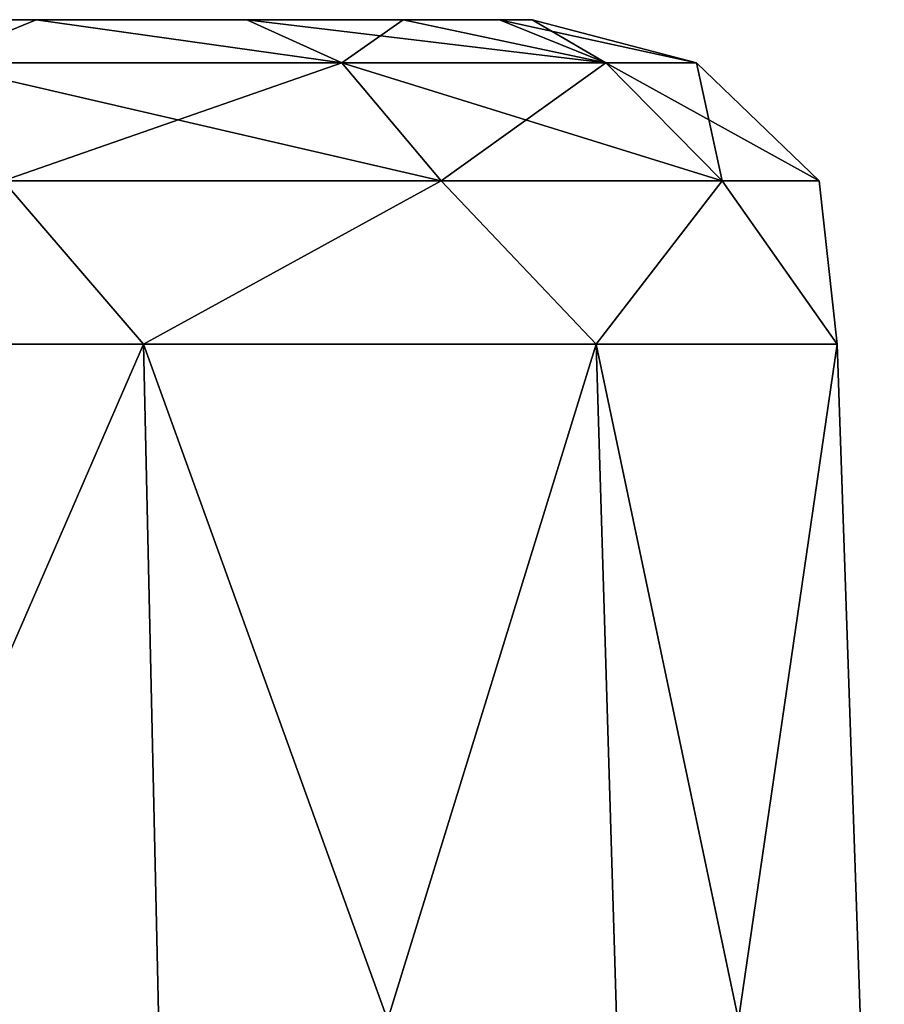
# Model space of a CAD drawing. Header units: millimetres. Extents: x -125 to 125, y -46 to 12.
# Tile 86 of 256: x -42.24 to -40.96, y 11.04 to 12.5. Entities that reach past the tile are written whole.
import ezdxf

# ---------------------------------------------------------------- set-up
doc = ezdxf.new("R2010")
doc.units = ezdxf.units.MM
doc.header["$LTSCALE"] = 26.699852
for name, color, linetype in [('12', 7, 'CONTINUOUS'), ('29', 7, 'CONTINUOUS'), ('31', 7, 'CONTINUOUS'), ('46', 7, 'CONTINUOUS'), ('48', 7, 'CONTINUOUS')]:
    doc.layers.add(name, color=color, linetype=linetype)

msp = doc.modelspace()

# ---------------------------------------------------------------- linework, layer by layer
at = {"layer": '12', "linetype": 'CONTINUOUS'}
for points in [[(-42.2201, 12.5, 19.4561), (-42.2754, 12.5, 15.8426), (-42.6016, 12.5, 19.7691), (-42.2201, 12.5, 19.4561)], [(-42.2201, 12.5, -1.2499), (-42.6016, 12.5, -1.563), (-42.2201, 12.5, 2.3099), (-42.2201, 12.5, -1.2499)], [(-42.2201, 12.5, 2.3099), (-42.6016, 12.5, -1.563), (-42.6016, 12.5, 2.623), (-42.2201, 12.5, 2.3099)], [(-42.2201, 12.5, 15.8962), (-42.2754, 12.5, 15.8426), (-42.2201, 12.5, 19.4561), (-42.2201, 12.5, 15.8962)], [(-41.9071, 12.5, 16.2776), (-42.2201, 12.5, 15.8962), (-41.9071, 12.5, 19.0746), (-41.9071, 12.5, 16.2776)], [(-41.9071, 12.5, 19.0746), (-42.2201, 12.5, 15.8962), (-42.2201, 12.5, 19.4561), (-41.9071, 12.5, 19.0746)], [(-41.9071, 12.5, -0.8685), (-42.2201, 12.5, -1.2499), (-41.9071, 12.5, 1.9285), (-41.9071, 12.5, -0.8685)], [(-41.9071, 12.5, 1.9285), (-42.2201, 12.5, -1.2499), (-42.2201, 12.5, 2.3099), (-41.9071, 12.5, 1.9285)], [(-41.6745, 12.5, 16.7128), (-41.9071, 12.5, 16.2776), (-41.6745, 12.5, 18.6394), (-41.6745, 12.5, 16.7128)], [(-41.6745, 12.5, 18.6394), (-41.9071, 12.5, 16.2776), (-41.9071, 12.5, 19.0746), (-41.6745, 12.5, 18.6394)], [(-41.6745, 12.5, -0.4333), (-41.9071, 12.5, -0.8685), (-41.6745, 12.5, 1.4933), (-41.6745, 12.5, -0.4333)], [(-41.6745, 12.5, 1.4933), (-41.9071, 12.5, -0.8685), (-41.9071, 12.5, 1.9285), (-41.6745, 12.5, 1.4933)], [(-41.5312, 12.5, 17.1851), (-41.6745, 12.5, 16.7128), (-41.5312, 12.5, 18.1672), (-41.5312, 12.5, 17.1851)], [(-41.5312, 12.5, 18.1672), (-41.6745, 12.5, 16.7128), (-41.6745, 12.5, 18.6394), (-41.5312, 12.5, 18.1672)], [(-41.5312, 12.5, 0.0389), (-41.6745, 12.5, -0.4333), (-41.5312, 12.5, 1.0211), (-41.5312, 12.5, 0.0389)], [(-41.5312, 12.5, 1.0211), (-41.6745, 12.5, -0.4333), (-41.6745, 12.5, 1.4933), (-41.5312, 12.5, 1.0211)], [(-41.4828, 12.5, 17.6761), (-41.5312, 12.5, 17.1851), (-41.5312, 12.5, 18.1672), (-41.4828, 12.5, 17.6761)], [(-41.4828, 12.5, 0.53), (-41.5312, 12.5, 0.0389), (-41.5312, 12.5, 1.0211), (-41.4828, 12.5, 0.53)]]:
    msp.add_3dface(points, dxfattribs=at)
at = {"layer": '29', "linetype": 'CONTINUOUS'}
for points in [[(-42.0608, 12.0174, 2.841), (-42.9682, 12.0174, 3.3649), (-42.0151, 9.9826, 2.8955), (-42.0608, 12.0174, 2.841)], [(-42.0151, 9.9826, 2.8955), (-42.9682, 12.0174, 3.3649), (-42.9439, 9.9826, 3.4317), (-42.0151, 9.9826, 2.8955)], [(-42.9682, 12.0174, -2.3049), (-42.0608, 12.0174, -1.781), (-42.9439, 9.9826, -2.3717), (-42.9682, 12.0174, -2.3049)], [(-42.9439, 9.9826, -2.3717), (-42.0608, 12.0174, -1.781), (-42.0151, 9.9826, -1.8355), (-42.9439, 9.9826, -2.3717)], [(-41.3873, 12.0174, 2.0384), (-42.0608, 12.0174, 2.841), (-41.3258, 9.9826, 2.074), (-41.3873, 12.0174, 2.0384)], [(-41.3258, 9.9826, 2.074), (-42.0608, 12.0174, 2.841), (-42.0151, 9.9826, 2.8955), (-41.3258, 9.9826, 2.074)], [(-42.0608, 12.0174, -1.781), (-41.3873, 12.0174, -0.9784), (-42.0151, 9.9826, -1.8355), (-42.0608, 12.0174, -1.781)], [(-42.0151, 9.9826, -1.8355), (-41.3873, 12.0174, -0.9784), (-41.3258, 9.9826, -1.014), (-42.0151, 9.9826, -1.8355)], [(-41.029, 12.0174, 1.0539), (-41.3873, 12.0174, 2.0384), (-40.959, 9.9826, 1.0662), (-41.029, 12.0174, 1.0539)], [(-40.959, 9.9826, 1.0662), (-41.3873, 12.0174, 2.0384), (-41.3258, 9.9826, 2.074), (-40.959, 9.9826, 1.0662)], [(-41.3873, 12.0174, -0.9784), (-41.029, 12.0174, 0.0061), (-41.3258, 9.9826, -1.014), (-41.3873, 12.0174, -0.9784)], [(-41.3258, 9.9826, -1.014), (-41.029, 12.0174, 0.0061), (-40.959, 9.9826, -0.0062), (-41.3258, 9.9826, -1.014)], [(-41.029, 12.0174, 0.0061), (-41.029, 12.0174, 1.0539), (-40.959, 9.9826, -0.0062), (-41.029, 12.0174, 0.0061)], [(-40.959, 9.9826, -0.0062), (-41.029, 12.0174, 1.0539), (-40.959, 9.9826, 1.0662), (-40.959, 9.9826, -0.0062)]]:
    msp.add_3dface(points, dxfattribs=at)
at = {"layer": '31', "linetype": 'CONTINUOUS'}
for points in [[(-42.9682, 12.0174, 14.8412), (-42.0608, 12.0174, 15.3651), (-42.9439, 9.9826, 14.7745), (-42.9682, 12.0174, 14.8412)], [(-42.0151, 9.9826, 20.0416), (-42.9682, 12.0174, 20.5111), (-42.9439, 9.9826, 20.5778), (-42.0151, 9.9826, 20.0416)], [(-42.0608, 12.0174, 19.9872), (-42.9682, 12.0174, 20.5111), (-42.0151, 9.9826, 20.0416), (-42.0608, 12.0174, 19.9872)], [(-42.9439, 9.9826, 14.7745), (-42.0608, 12.0174, 15.3651), (-42.0151, 9.9826, 15.3107), (-42.9439, 9.9826, 14.7745)], [(-42.0608, 12.0174, 15.3651), (-41.3873, 12.0174, 16.1677), (-42.0151, 9.9826, 15.3107), (-42.0608, 12.0174, 15.3651)], [(-41.3258, 9.9826, 19.2201), (-42.0608, 12.0174, 19.9872), (-42.0151, 9.9826, 20.0416), (-41.3258, 9.9826, 19.2201)], [(-41.3873, 12.0174, 19.1846), (-42.0608, 12.0174, 19.9872), (-41.3258, 9.9826, 19.2201), (-41.3873, 12.0174, 19.1846)], [(-42.0151, 9.9826, 15.3107), (-41.3873, 12.0174, 16.1677), (-41.3258, 9.9826, 16.1322), (-42.0151, 9.9826, 15.3107)], [(-41.3873, 12.0174, 16.1677), (-41.029, 12.0174, 17.1523), (-41.3258, 9.9826, 16.1322), (-41.3873, 12.0174, 16.1677)], [(-40.959, 9.9826, 18.2124), (-41.3873, 12.0174, 19.1846), (-41.3258, 9.9826, 19.2201), (-40.959, 9.9826, 18.2124)], [(-41.029, 12.0174, 18.2), (-41.3873, 12.0174, 19.1846), (-40.959, 9.9826, 18.2124), (-41.029, 12.0174, 18.2)], [(-41.3258, 9.9826, 16.1322), (-41.029, 12.0174, 17.1523), (-40.959, 9.9826, 17.1399), (-41.3258, 9.9826, 16.1322)], [(-40.959, 9.9826, 17.1399), (-41.029, 12.0174, 18.2), (-40.959, 9.9826, 18.2124), (-40.959, 9.9826, 17.1399)], [(-41.029, 12.0174, 17.1523), (-41.029, 12.0174, 18.2), (-40.959, 9.9826, 17.1399), (-41.029, 12.0174, 17.1523)]]:
    msp.add_3dface(points, dxfattribs=at)
at = {"layer": '46', "linetype": 'CONTINUOUS'}
for points in [[(-42.2201, 12.5, 2.3099), (-42.6016, 12.5, 2.623), (-42.3766, 12.436, 2.7644), (-42.2201, 12.5, 2.3099)], [(-42.6016, 12.5, -1.563), (-42.2201, 12.5, -1.2499), (-42.3766, 12.436, -1.7044), (-42.6016, 12.5, -1.563)], [(-41.7656, 12.436, 2.1534), (-42.2201, 12.5, 2.3099), (-42.3766, 12.436, 2.7644), (-41.7656, 12.436, 2.1534)], [(-42.3766, 12.436, -1.7044), (-42.2201, 12.5, -1.2499), (-41.7656, 12.436, -1.0934), (-42.3766, 12.436, -1.7044)], [(-41.9071, 12.5, 1.9285), (-42.2201, 12.5, 2.3099), (-41.7656, 12.436, 2.1534), (-41.9071, 12.5, 1.9285)], [(-42.2201, 12.5, -1.2499), (-41.9071, 12.5, -0.8685), (-41.7656, 12.436, -1.0934), (-42.2201, 12.5, -1.2499)], [(-41.6745, 12.5, 1.4933), (-41.9071, 12.5, 1.9285), (-41.3733, 12.436, 1.3835), (-41.6745, 12.5, 1.4933)], [(-41.3733, 12.436, 1.3835), (-41.9071, 12.5, 1.9285), (-41.7656, 12.436, 2.1534), (-41.3733, 12.436, 1.3835)], [(-41.9071, 12.5, -0.8685), (-41.6745, 12.5, -0.4333), (-41.7656, 12.436, -1.0934), (-41.9071, 12.5, -0.8685)], [(-41.7656, 12.436, -1.0934), (-41.6745, 12.5, -0.4333), (-41.3733, 12.436, -0.3235), (-41.7656, 12.436, -1.0934)], [(-41.5312, 12.5, 1.0211), (-41.6745, 12.5, 1.4933), (-41.3733, 12.436, 1.3835), (-41.5312, 12.5, 1.0211)], [(-41.6745, 12.5, -0.4333), (-41.5312, 12.5, 0.0389), (-41.3733, 12.436, -0.3235), (-41.6745, 12.5, -0.4333)], [(-41.2381, 12.436, 0.53), (-41.5312, 12.5, 1.0211), (-41.3733, 12.436, 1.3835), (-41.2381, 12.436, 0.53)], [(-41.4828, 12.5, 0.53), (-41.5312, 12.5, 1.0211), (-41.2381, 12.436, 0.53), (-41.4828, 12.5, 0.53)], [(-41.5312, 12.5, 0.0389), (-41.4828, 12.5, 0.53), (-41.3733, 12.436, -0.3235), (-41.5312, 12.5, 0.0389)], [(-41.3733, 12.436, -0.3235), (-41.4828, 12.5, 0.53), (-41.2381, 12.436, 0.53), (-41.3733, 12.436, -0.3235)], [(-42.3766, 12.436, -1.7044), (-41.7656, 12.436, -1.0934), (-42.2694, 12.26, -1.8519), (-42.3766, 12.436, -1.7044)], [(-41.6181, 12.26, 2.2606), (-42.3766, 12.436, 2.7644), (-42.2694, 12.26, 2.9119), (-41.6181, 12.26, 2.2606)], [(-41.7656, 12.436, 2.1534), (-42.3766, 12.436, 2.7644), (-41.6181, 12.26, 2.2606), (-41.7656, 12.436, 2.1534)], [(-42.2694, 12.26, -1.8519), (-41.7656, 12.436, -1.0934), (-41.6181, 12.26, -1.2006), (-42.2694, 12.26, -1.8519)], [(-41.3733, 12.436, 1.3835), (-41.7656, 12.436, 2.1534), (-41.1999, 12.26, 1.4398), (-41.3733, 12.436, 1.3835)], [(-41.7656, 12.436, -1.0934), (-41.3733, 12.436, -0.3235), (-41.6181, 12.26, -1.2006), (-41.7656, 12.436, -1.0934)], [(-41.1999, 12.26, 1.4398), (-41.7656, 12.436, 2.1534), (-41.6181, 12.26, 2.2606), (-41.1999, 12.26, 1.4398)], [(-41.6181, 12.26, -1.2006), (-41.3733, 12.436, -0.3235), (-41.1999, 12.26, -0.3798), (-41.6181, 12.26, -1.2006)], [(-41.3733, 12.436, -0.3235), (-41.2381, 12.436, 0.53), (-41.1999, 12.26, -0.3798), (-41.3733, 12.436, -0.3235)], [(-41.2381, 12.436, 0.53), (-41.3733, 12.436, 1.3835), (-41.0558, 12.26, 0.53), (-41.2381, 12.436, 0.53)], [(-41.0558, 12.26, 0.53), (-41.3733, 12.436, 1.3835), (-41.1999, 12.26, 1.4398), (-41.0558, 12.26, 0.53)], [(-41.1999, 12.26, -0.3798), (-41.2381, 12.436, 0.53), (-41.0558, 12.26, 0.53), (-41.1999, 12.26, -0.3798)], [(-42.9682, 12.0174, 3.3649), (-42.0608, 12.0174, 2.841), (-42.2694, 12.26, 2.9119), (-42.9682, 12.0174, 3.3649)], [(-42.0608, 12.0174, -1.781), (-42.9682, 12.0174, -2.3049), (-42.2694, 12.26, -1.8519), (-42.0608, 12.0174, -1.781)], [(-42.0608, 12.0174, -1.781), (-42.2694, 12.26, -1.8519), (-41.6181, 12.26, -1.2006), (-42.0608, 12.0174, -1.781)], [(-42.0608, 12.0174, 2.841), (-41.6181, 12.26, 2.2606), (-42.2694, 12.26, 2.9119), (-42.0608, 12.0174, 2.841)], [(-42.0608, 12.0174, 2.841), (-41.3873, 12.0174, 2.0384), (-41.6181, 12.26, 2.2606), (-42.0608, 12.0174, 2.841)], [(-41.3873, 12.0174, -0.9784), (-42.0608, 12.0174, -1.781), (-41.6181, 12.26, -1.2006), (-41.3873, 12.0174, -0.9784)], [(-41.3873, 12.0174, 2.0384), (-41.1999, 12.26, 1.4398), (-41.6181, 12.26, 2.2606), (-41.3873, 12.0174, 2.0384)], [(-41.3873, 12.0174, -0.9784), (-41.6181, 12.26, -1.2006), (-41.1999, 12.26, -0.3798), (-41.3873, 12.0174, -0.9784)], [(-41.3873, 12.0174, 2.0384), (-41.029, 12.0174, 1.0539), (-41.1999, 12.26, 1.4398), (-41.3873, 12.0174, 2.0384)], [(-41.029, 12.0174, 0.0061), (-41.3873, 12.0174, -0.9784), (-41.1999, 12.26, -0.3798), (-41.029, 12.0174, 0.0061)], [(-41.029, 12.0174, 1.0539), (-41.0558, 12.26, 0.53), (-41.1999, 12.26, 1.4398), (-41.029, 12.0174, 1.0539)], [(-41.029, 12.0174, 0.0061), (-41.1999, 12.26, -0.3798), (-41.0558, 12.26, 0.53), (-41.029, 12.0174, 0.0061)], [(-41.029, 12.0174, 1.0539), (-41.029, 12.0174, 0.0061), (-41.0558, 12.26, 0.53), (-41.029, 12.0174, 1.0539)]]:
    msp.add_3dface(points, dxfattribs=at)
at = {"layer": '48', "linetype": 'CONTINUOUS'}
for points in [[(-42.2201, 12.5, 19.4561), (-42.6016, 12.5, 19.7691), (-42.3766, 12.436, 19.9106), (-42.2201, 12.5, 19.4561)], [(-42.3766, 12.436, 15.4417), (-42.2201, 12.5, 15.8962), (-41.7656, 12.436, 16.0528), (-42.3766, 12.436, 15.4417)], [(-42.2754, 12.5, 15.8426), (-42.2201, 12.5, 15.8962), (-42.3766, 12.436, 15.4417), (-42.2754, 12.5, 15.8426)], [(-41.7656, 12.436, 19.2995), (-42.2201, 12.5, 19.4561), (-42.3766, 12.436, 19.9106), (-41.7656, 12.436, 19.2995)], [(-42.2201, 12.5, 15.8962), (-41.9071, 12.5, 16.2776), (-41.7656, 12.436, 16.0528), (-42.2201, 12.5, 15.8962)], [(-41.9071, 12.5, 19.0746), (-42.2201, 12.5, 19.4561), (-41.7656, 12.436, 19.2995), (-41.9071, 12.5, 19.0746)], [(-41.9071, 12.5, 16.2776), (-41.6745, 12.5, 16.7128), (-41.7656, 12.436, 16.0528), (-41.9071, 12.5, 16.2776)], [(-41.6745, 12.5, 18.6394), (-41.9071, 12.5, 19.0746), (-41.3733, 12.436, 18.5296), (-41.6745, 12.5, 18.6394)], [(-41.3733, 12.436, 18.5296), (-41.9071, 12.5, 19.0746), (-41.7656, 12.436, 19.2995), (-41.3733, 12.436, 18.5296)], [(-41.7656, 12.436, 16.0528), (-41.6745, 12.5, 16.7128), (-41.3733, 12.436, 16.8227), (-41.7656, 12.436, 16.0528)], [(-41.6745, 12.5, 16.7128), (-41.5312, 12.5, 17.1851), (-41.3733, 12.436, 16.8227), (-41.6745, 12.5, 16.7128)], [(-41.5312, 12.5, 18.1672), (-41.6745, 12.5, 18.6394), (-41.3733, 12.436, 18.5296), (-41.5312, 12.5, 18.1672)], [(-41.4828, 12.5, 17.6761), (-41.5312, 12.5, 18.1672), (-41.2381, 12.436, 17.6761), (-41.4828, 12.5, 17.6761)], [(-41.5312, 12.5, 17.1851), (-41.4828, 12.5, 17.6761), (-41.3733, 12.436, 16.8227), (-41.5312, 12.5, 17.1851)], [(-41.2381, 12.436, 17.6761), (-41.5312, 12.5, 18.1672), (-41.3733, 12.436, 18.5296), (-41.2381, 12.436, 17.6761)], [(-41.3733, 12.436, 16.8227), (-41.4828, 12.5, 17.6761), (-41.2381, 12.436, 17.6761), (-41.3733, 12.436, 16.8227)], [(-41.6181, 12.26, 19.4067), (-42.3766, 12.436, 19.9106), (-42.2694, 12.26, 20.0581), (-41.6181, 12.26, 19.4067)], [(-42.3766, 12.436, 15.4417), (-41.7656, 12.436, 16.0528), (-42.2694, 12.26, 15.2942), (-42.3766, 12.436, 15.4417)], [(-41.7656, 12.436, 19.2995), (-42.3766, 12.436, 19.9106), (-41.6181, 12.26, 19.4067), (-41.7656, 12.436, 19.2995)], [(-42.2694, 12.26, 15.2942), (-41.7656, 12.436, 16.0528), (-41.6181, 12.26, 15.9456), (-42.2694, 12.26, 15.2942)], [(-41.1999, 12.26, 18.586), (-41.7656, 12.436, 19.2995), (-41.6181, 12.26, 19.4067), (-41.1999, 12.26, 18.586)], [(-41.3733, 12.436, 18.5296), (-41.7656, 12.436, 19.2995), (-41.1999, 12.26, 18.586), (-41.3733, 12.436, 18.5296)], [(-41.7656, 12.436, 16.0528), (-41.3733, 12.436, 16.8227), (-41.6181, 12.26, 15.9456), (-41.7656, 12.436, 16.0528)], [(-41.6181, 12.26, 15.9456), (-41.3733, 12.436, 16.8227), (-41.1999, 12.26, 16.7663), (-41.6181, 12.26, 15.9456)], [(-41.0558, 12.26, 17.6761), (-41.3733, 12.436, 18.5296), (-41.1999, 12.26, 18.586), (-41.0558, 12.26, 17.6761)], [(-41.2381, 12.436, 17.6761), (-41.3733, 12.436, 18.5296), (-41.0558, 12.26, 17.6761), (-41.2381, 12.436, 17.6761)], [(-41.3733, 12.436, 16.8227), (-41.2381, 12.436, 17.6761), (-41.1999, 12.26, 16.7663), (-41.3733, 12.436, 16.8227)], [(-41.1999, 12.26, 16.7663), (-41.2381, 12.436, 17.6761), (-41.0558, 12.26, 17.6761), (-41.1999, 12.26, 16.7663)], [(-42.0608, 12.0174, 15.3651), (-42.9682, 12.0174, 14.8412), (-42.2694, 12.26, 15.2942), (-42.0608, 12.0174, 15.3651)], [(-42.9682, 12.0174, 20.5111), (-42.0608, 12.0174, 19.9872), (-42.2694, 12.26, 20.0581), (-42.9682, 12.0174, 20.5111)], [(-42.0608, 12.0174, 15.3651), (-42.2694, 12.26, 15.2942), (-41.6181, 12.26, 15.9456), (-42.0608, 12.0174, 15.3651)], [(-42.0608, 12.0174, 19.9872), (-41.6181, 12.26, 19.4067), (-42.2694, 12.26, 20.0581), (-42.0608, 12.0174, 19.9872)], [(-41.3873, 12.0174, 16.1677), (-42.0608, 12.0174, 15.3651), (-41.6181, 12.26, 15.9456), (-41.3873, 12.0174, 16.1677)], [(-42.0608, 12.0174, 19.9872), (-41.3873, 12.0174, 19.1846), (-41.6181, 12.26, 19.4067), (-42.0608, 12.0174, 19.9872)], [(-41.3873, 12.0174, 16.1677), (-41.6181, 12.26, 15.9456), (-41.1999, 12.26, 16.7663), (-41.3873, 12.0174, 16.1677)], [(-41.3873, 12.0174, 19.1846), (-41.1999, 12.26, 18.586), (-41.6181, 12.26, 19.4067), (-41.3873, 12.0174, 19.1846)], [(-41.029, 12.0174, 17.1523), (-41.3873, 12.0174, 16.1677), (-41.1999, 12.26, 16.7663), (-41.029, 12.0174, 17.1523)], [(-41.3873, 12.0174, 19.1846), (-41.029, 12.0174, 18.2), (-41.1999, 12.26, 18.586), (-41.3873, 12.0174, 19.1846)], [(-41.029, 12.0174, 17.1523), (-41.1999, 12.26, 16.7663), (-41.0558, 12.26, 17.6761), (-41.029, 12.0174, 17.1523)], [(-41.029, 12.0174, 18.2), (-41.0558, 12.26, 17.6761), (-41.1999, 12.26, 18.586), (-41.029, 12.0174, 18.2)], [(-41.029, 12.0174, 18.2), (-41.029, 12.0174, 17.1523), (-41.0558, 12.26, 17.6761), (-41.029, 12.0174, 18.2)]]:
    msp.add_3dface(points, dxfattribs=at)

doc.saveas('drawing.dxf')
